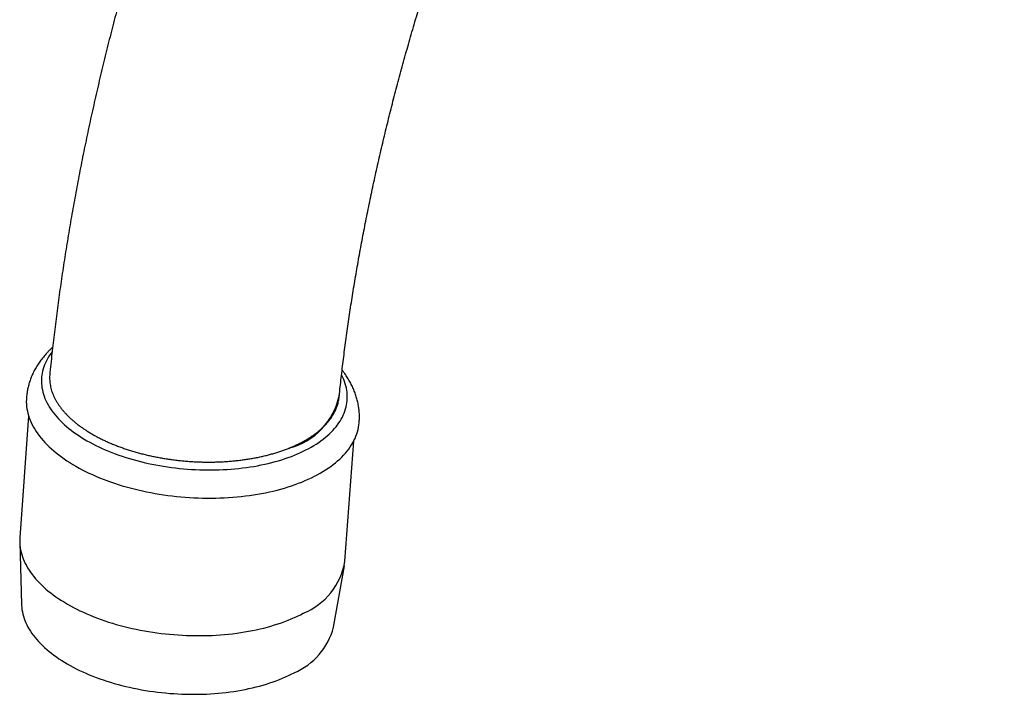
# Model space of a CAD drawing. Header units: millimetres. Extents: x 8 to 819, y 12 to 828.
# Tile 6 of 42: x 600 to 668, y 216 to 262. Entities that reach past the tile are written whole.
import ezdxf

# ---------------------------------------------------------------- set-up
doc = ezdxf.new("R2010")
doc.units = ezdxf.units.MM

msp = doc.modelspace()

# ---------------------------------------------------------------- linework, layer by layer
at = {"color": 7, "linetype": 'Continuous', "lineweight": 30}
for p, q in [((600.652, 234.719), (600.043, 226.33)), ((622.456, 224.703), (623.057, 232.985)), ((600.037, 226.014), (600.162, 221.722)), ((621.673, 220.161), (622.417, 224.389))]:
    msp.add_line(p, q, dxfattribs=at)
at = {"color": 7, "linetype": 'Continuous', "lineweight": 30, "flags": 128}
for points in [[(602.269, 239.131), (602.208, 239.051), (602.114, 238.919), (602.027, 238.785), (601.947, 238.65), (601.874, 238.514), (601.808, 238.376), (601.749, 238.238), (601.697, 238.098), (601.652, 237.956), (601.614, 237.814), (601.584, 237.672), (601.56, 237.528), (601.544, 237.384), (601.535, 237.239), (601.533, 237.094), (601.539, 236.948), (601.551, 236.802), (601.571, 236.656), (601.598, 236.51), (601.633, 236.364), (601.674, 236.218), (601.723, 236.072), (601.778, 235.927), (601.841, 235.782), (601.911, 235.638), (601.987, 235.494), (602.071, 235.351), (602.161, 235.209), (602.259, 235.068), (602.363, 234.928), (602.473, 234.789), (602.591, 234.651), (602.714, 234.515), (602.844, 234.38), (602.981, 234.246), (603.124, 234.114), (603.272, 233.984), (603.427, 233.855), (603.588, 233.729), (603.755, 233.604), (603.927, 233.482), (604.105, 233.361), (604.288, 233.243), (604.477, 233.127), (604.671, 233.013), (604.87, 232.902), (605.074, 232.793), (605.282, 232.687), (605.496, 232.584), (605.713, 232.483), (605.936, 232.385), (606.162, 232.29), (606.393, 232.198), (606.627, 232.109), (606.865, 232.023), (607.107, 231.94), (607.352, 231.861), (607.6, 231.784), (607.852, 231.711)], [(607.852, 231.711), (608.106, 231.641), (608.363, 231.575), (608.622, 231.512), (608.884, 231.452), (609.148, 231.396), (609.415, 231.343), (609.683, 231.295), (609.952, 231.249), (610.223, 231.208), (610.495, 231.17), (610.769, 231.135), (611.043, 231.105), (611.318, 231.078), (611.594, 231.055), (611.869, 231.036), (612.145, 231.02), (612.421, 231.009), (612.697, 231.001), (612.972, 230.997), (613.247, 230.997), (613.521, 231.001), (613.793, 231.008), (614.065, 231.019), (614.335, 231.034), (614.604, 231.053), (614.871, 231.076), (615.136, 231.103), (615.399, 231.133), (615.66, 231.167), (615.918, 231.204), (616.174, 231.246), (616.427, 231.291), (616.677, 231.339), (616.923, 231.392), (617.167, 231.447), (617.407, 231.507), (617.643, 231.569), (617.875, 231.636), (618.104, 231.705), (618.328, 231.778), (618.548, 231.854), (618.764, 231.934), (618.975, 232.016), (619.181, 232.102), (619.382, 232.191), (619.579, 232.283), (619.77, 232.378), (619.956, 232.475), (620.136, 232.576), (620.311, 232.679), (620.481, 232.785), (620.644, 232.893), (620.802, 233.004), (620.954, 233.118), (621.1, 233.233), (621.239, 233.351), (621.372, 233.472), (621.499, 233.594), (621.62, 233.719), (621.734, 233.845), (621.841, 233.973), (621.941, 234.104), (622.035, 234.235), (622.122, 234.369), (622.202, 234.504), (622.275, 234.64), (622.341, 234.778), (622.401, 234.917), (622.453, 235.057), (622.497, 235.198), (622.535, 235.34), (622.566, 235.483), (622.589, 235.626), (622.605, 235.77), (622.614, 235.915), (622.616, 236.061), (622.611, 236.206), (622.598, 236.352), (622.578, 236.498), (622.551, 236.644), (622.517, 236.79), (622.475, 236.936), (622.427, 237.082), (622.371, 237.227), (622.309, 237.372), (622.239, 237.516), (622.223, 237.548)], [(600.499, 235.953), (600.494, 235.853), (600.492, 235.695), (600.498, 235.536), (600.512, 235.378), (600.533, 235.219), (600.563, 235.06), (600.6, 234.901), (600.645, 234.742), (600.698, 234.583), (600.759, 234.425), (600.827, 234.267), (600.903, 234.11), (600.987, 233.954), (601.078, 233.798), (601.176, 233.643), (601.282, 233.489), (601.395, 233.337), (601.516, 233.186), (601.643, 233.036), (601.778, 232.887), (601.92, 232.74), (602.068, 232.595), (602.224, 232.451), (602.386, 232.309), (602.554, 232.169), (602.729, 232.031), (602.911, 231.896), (603.098, 231.762), (603.292, 231.631), (603.492, 231.502), (603.697, 231.376), (603.908, 231.252), (604.125, 231.131), (604.347, 231.013), (604.574, 230.897), (604.806, 230.785), (605.044, 230.675), (605.286, 230.568), (605.532, 230.465), (605.783, 230.365), (606.038, 230.268), (606.298, 230.174), (606.561, 230.084), (606.828, 229.997), (607.098, 229.914), (607.372, 229.834)], [(607.372, 229.834), (607.648, 229.758), (607.928, 229.686), (608.211, 229.617), (608.496, 229.552), (608.784, 229.491), (609.073, 229.434), (609.365, 229.381), (609.659, 229.332), (609.954, 229.286), (610.25, 229.245), (610.548, 229.208), (610.847, 229.174), (611.146, 229.145), (611.446, 229.12), (611.746, 229.099), (612.047, 229.082), (612.347, 229.07), (612.647, 229.061), (612.947, 229.057), (613.246, 229.057), (613.544, 229.061), (613.841, 229.069), (614.137, 229.081), (614.431, 229.098), (614.724, 229.118), (615.015, 229.143), (615.303, 229.172), (615.59, 229.205), (615.874, 229.242), (616.155, 229.283), (616.433, 229.328), (616.709, 229.377), (616.981, 229.43), (617.249, 229.487), (617.514, 229.547), (617.775, 229.612), (618.033, 229.68), (618.286, 229.752), (618.534, 229.828), (618.779, 229.907), (619.018, 229.99), (619.253, 230.077), (619.483, 230.167), (619.707, 230.26), (619.926, 230.357), (620.14, 230.457), (620.349, 230.56), (620.551, 230.666), (620.748, 230.776), (620.938, 230.888), (621.123, 231.003), (621.301, 231.121), (621.473, 231.242), (621.638, 231.366), (621.797, 231.492), (621.948, 231.621), (622.094, 231.752), (622.232, 231.885), (622.363, 232.02), (622.487, 232.158), (622.603, 232.298), (622.713, 232.439), (622.815, 232.583), (622.91, 232.728), (622.997, 232.875), (623.077, 233.024), (623.149, 233.173), (623.213, 233.325), (623.27, 233.477), (623.319, 233.631), (623.36, 233.785), (623.393, 233.941), (623.418, 234.097), (623.436, 234.254), (623.439, 234.288)], [(600.043, 226.33), (600.039, 226.26), (600.035, 226.105), (600.039, 225.95), (600.051, 225.795), (600.07, 225.64), (600.097, 225.485), (600.131, 225.329), (600.173, 225.174), (600.223, 225.019), (600.28, 224.864), (600.345, 224.71), (600.417, 224.556), (600.497, 224.403), (600.584, 224.251), (600.678, 224.1), (600.78, 223.949), (600.889, 223.8), (601.005, 223.652), (601.128, 223.505), (601.257, 223.359), (601.394, 223.215), (601.537, 223.073), (601.688, 222.932), (601.844, 222.793), (602.007, 222.656), (602.177, 222.521), (602.352, 222.387), (602.534, 222.256), (602.722, 222.128), (602.915, 222.001), (603.115, 221.877), (603.32, 221.756), (603.53, 221.637), (603.745, 221.52), (603.966, 221.407), (604.192, 221.296), (604.422, 221.188), (604.658, 221.083), (604.897, 220.981), (605.141, 220.883), (605.39, 220.787), (605.642, 220.695), (605.898, 220.606), (606.158, 220.52), (606.421, 220.438), (606.688, 220.359), (606.958, 220.284), (607.23, 220.212), (607.506, 220.144), (607.784, 220.08), (608.064, 220.019), (608.347, 219.963), (608.631, 219.91), (608.918, 219.86), (609.206, 219.815), (609.495, 219.774), (609.785, 219.736), (610.077, 219.703), (610.369, 219.673), (610.662, 219.648), (610.956, 219.626), (611.249, 219.609), (611.543, 219.595), (611.836, 219.586), (612.129, 219.581), (612.421, 219.58), (612.713, 219.582), (613.003, 219.589), (613.293, 219.6), (613.581, 219.615), (613.867, 219.635), (614.152, 219.658), (614.434, 219.685), (614.715, 219.716), (614.993, 219.751), (615.268, 219.79), (615.541, 219.833), (615.81, 219.88), (616.077, 219.931), (616.34, 219.985), (616.6, 220.044), (616.856, 220.106), (617.109, 220.172), (617.357, 220.241), (617.601, 220.314), (617.841, 220.391), (618.076, 220.471), (618.307, 220.555), (618.532, 220.642), (618.753, 220.732), (618.969, 220.826), (619.179, 220.922), (619.384, 221.022), (619.583, 221.126)], [(600.162, 221.722), (600.165, 221.661), (600.176, 221.512), (600.194, 221.363), (600.22, 221.213), (600.253, 221.064), (600.294, 220.915), (600.341, 220.766), (600.396, 220.617), (600.459, 220.469), (600.528, 220.321), (600.605, 220.174), (600.688, 220.028), (600.779, 219.882), (600.877, 219.738), (600.981, 219.594), (601.093, 219.452), (601.211, 219.311), (601.336, 219.171), (601.467, 219.032), (601.605, 218.895), (601.749, 218.76), (601.9, 218.626), (602.056, 218.495), (602.219, 218.365), (602.388, 218.237), (602.563, 218.111), (602.743, 217.987), (602.929, 217.865), (603.121, 217.746), (603.318, 217.629), (603.52, 217.515), (603.727, 217.403), (603.939, 217.294), (604.156, 217.188), (604.378, 217.084), (604.604, 216.983), (604.834, 216.885), (605.069, 216.79), (605.307, 216.699), (605.55, 216.61), (605.796, 216.524), (606.046, 216.442), (606.299, 216.363), (606.555, 216.287), (606.814, 216.215), (607.076, 216.146), (607.341, 216.081), (607.608, 216.019), (607.878, 215.961), (608.149, 215.906), (608.423, 215.855), (608.698, 215.808), (608.975, 215.764), (609.253, 215.725), (609.532, 215.689), (609.812, 215.656), (610.093, 215.628), (610.375, 215.604), (610.657, 215.583), (610.939, 215.566), (611.221, 215.553), (611.503, 215.544), (611.785, 215.539), (612.066, 215.538), (612.346, 215.541), (612.625, 215.547), (612.903, 215.558), (613.18, 215.572), (613.455, 215.591), (613.729, 215.613), (614, 215.639), (614.27, 215.669), (614.537, 215.703), (614.802, 215.74), (615.064, 215.782), (615.323, 215.827), (615.579, 215.875), (615.832, 215.928), (616.082, 215.984), (616.328, 216.044), (616.571, 216.107), (616.809, 216.174), (617.044, 216.244), (617.274, 216.318), (617.501, 216.395), (617.722, 216.475), (617.939, 216.559), (618.151, 216.646), (618.358, 216.736), (618.561, 216.829), (618.757, 216.925), (618.949, 217.024)]]:
    msp.add_lwpolyline(points, dxfattribs=at)
at = {"color": 7, "linetype": 'Continuous', "lineweight": 30}
for centre, radius, start, end in [((617.413, 237.095), 4.747, 284.19634, 348.90394), ((617.816, 225.487), 4.706, 292.06071, 350.40961), ((617.091, 221.388), 4.743, 293.06262, 345.00753)]:
    msp.add_arc(centre, radius, start, end, dxfattribs=at)
for points, knots in [([(788.317, 320.854), (788.317, 320.978), (788.316, 321.335), (788.313, 321.924), (788.304, 322.621), (788.292, 323.315), (788.276, 324.008), (788.255, 324.698), (788.231, 325.387), (788.202, 326.073), (788.17, 326.758), (788.133, 327.44), (788.092, 328.12), (788.047, 328.798), (787.998, 329.473), (787.945, 330.146), (787.888, 330.817), (787.827, 331.486), (787.762, 332.152), (787.692, 332.816), (787.619, 333.478), (787.541, 334.137), (787.459, 334.793), (787.374, 335.447), (787.284, 336.099), (787.19, 336.748), (787.092, 337.394), (786.99, 338.037), (786.883, 338.678), (786.773, 339.316), (786.658, 339.952), (786.54, 340.584), (786.417, 341.214), (786.291, 341.841), (786.16, 342.465), (786.025, 343.086), (785.886, 343.704), (785.743, 344.32), (785.596, 344.932), (785.445, 345.541), (785.29, 346.147), (785.131, 346.75), (784.967, 347.35), (784.8, 347.946), (784.629, 348.54), (784.454, 349.13), (784.274, 349.716), (784.091, 350.3), (783.904, 350.88), (783.713, 351.457), (783.517, 352.03), (783.318, 352.6), (783.115, 353.167), (782.908, 353.73), (782.697, 354.289), (782.482, 354.845), (782.264, 355.397), (782.041, 355.946), (781.815, 356.491), (781.584, 357.032), (781.35, 357.57), (781.112, 358.104), (780.871, 358.634), (780.625, 359.16), (780.376, 359.683), (780.123, 360.201), (779.866, 360.716), (779.605, 361.227), (779.341, 361.734), (779.073, 362.237), (778.802, 362.736), (778.526, 363.231), (778.248, 363.722), (777.965, 364.209), (777.679, 364.692), (777.389, 365.171), (777.096, 365.646), (776.8, 366.116), (776.499, 366.583), (776.196, 367.045), (775.888, 367.504), (775.578, 367.958), (775.264, 368.407), (774.946, 368.853), (774.625, 369.294), (774.301, 369.732), (773.973, 370.164), (773.642, 370.593), (773.308, 371.017), (772.97, 371.437), (772.63, 371.853), (772.285, 372.264), (771.938, 372.671), (771.587, 373.073), (771.234, 373.472), (770.877, 373.865), (770.517, 374.255), (770.153, 374.64), (769.787, 375.02), (769.417, 375.397), (769.045, 375.768), (768.669, 376.135), (768.291, 376.498), (767.909, 376.857), (767.524, 377.211), (767.136, 377.56), (766.746, 377.905), (766.352, 378.245), (765.956, 378.581), (765.556, 378.912), (765.154, 379.239), (764.748, 379.562), (764.34, 379.879), (763.929, 380.193), (763.515, 380.501), (763.099, 380.806), (762.679, 381.105), (762.257, 381.4), (761.832, 381.691), (761.404, 381.976), (760.973, 382.258), (760.54, 382.534), (760.104, 382.806), (759.666, 383.074), (759.224, 383.336), (758.78, 383.594), (758.333, 383.848), (757.884, 384.097), (757.432, 384.341), (756.978, 384.581), (756.521, 384.815), (756.061, 385.045), (755.599, 385.271), (755.134, 385.492), (754.666, 385.708), (754.197, 385.919), (753.724, 386.126), (753.249, 386.327), (752.772, 386.525), (752.292, 386.717), (751.81, 386.905), (751.326, 387.087), (750.839, 387.265), (750.349, 387.439), (749.857, 387.607), (749.363, 387.771), (748.867, 387.929), (748.368, 388.083), (747.867, 388.233), (747.363, 388.377), (746.857, 388.516), (746.349, 388.651), (745.839, 388.781), (745.327, 388.905), (744.812, 389.025), (744.295, 389.14), (743.776, 389.25), (743.255, 389.355), (742.731, 389.456), (742.206, 389.551), (741.678, 389.641), (741.148, 389.726), (740.616, 389.807), (740.082, 389.882), (739.546, 389.952), (739.009, 390.018), (738.469, 390.078), (737.927, 390.133), (737.383, 390.183), (736.837, 390.229), (736.29, 390.269), (735.74, 390.304), (735.189, 390.334), (734.635, 390.359), (734.08, 390.379), (733.524, 390.393), (732.965, 390.403), (732.405, 390.407), (731.843, 390.407), (731.279, 390.401), (730.714, 390.39), (730.147, 390.374), (729.578, 390.353), (729.008, 390.327), (728.437, 390.296), (727.863, 390.259), (727.289, 390.218), (726.713, 390.171), (726.135, 390.119), (725.556, 390.062), (724.976, 389.999), (724.395, 389.932), (723.812, 389.859), (723.227, 389.782), (722.642, 389.699), (722.055, 389.611), (721.468, 389.518), (720.879, 389.419), (720.289, 389.316), (719.698, 389.207), (719.105, 389.094), (718.512, 388.975), (717.918, 388.851), (717.323, 388.722), (716.727, 388.588), (716.13, 388.449), (715.532, 388.304), (714.934, 388.155), (714.334, 388), (713.734, 387.841), (713.133, 387.676), (712.531, 387.506), (711.929, 387.332), (711.326, 387.152), (710.723, 386.967), (710.119, 386.777), (709.514, 386.583), (708.909, 386.383), (708.303, 386.178), (707.697, 385.969), (707.091, 385.754), (706.484, 385.535), (705.877, 385.31), (705.269, 385.081), (704.661, 384.847), (704.053, 384.607), (703.445, 384.364), (702.836, 384.115), (702.228, 383.861), (701.619, 383.603), (701.01, 383.34), (700.401, 383.072), (699.792, 382.799), (699.182, 382.521), (698.573, 382.239), (697.964, 381.952), (697.355, 381.661), (696.746, 381.364), (696.137, 381.063), (695.528, 380.758), (694.919, 380.448), (694.31, 380.133), (693.702, 379.814), (693.094, 379.49), (692.486, 379.161), (691.879, 378.828), (691.271, 378.491), (690.664, 378.149), (690.058, 377.802), (689.452, 377.451), (688.846, 377.096), (688.24, 376.736), (687.635, 376.372), (687.031, 376.004), (686.427, 375.631), (685.824, 375.254), (685.221, 374.872), (684.619, 374.486), (684.017, 374.096), (683.416, 373.702), (682.815, 373.303), (682.216, 372.901), (681.617, 372.494), (681.018, 372.083), (680.421, 371.667), (679.824, 371.248), (679.228, 370.824), (678.633, 370.397), (678.038, 369.965), (677.445, 369.53), (676.852, 369.09), (676.26, 368.646), (675.669, 368.198), (675.079, 367.747), (674.49, 367.291), (673.902, 366.832), (673.315, 366.368), (672.729, 365.901), (672.144, 365.43), (671.56, 364.955), (670.977, 364.476), (670.396, 363.994), (669.815, 363.507), (669.236, 363.017), (668.658, 362.524), (668.081, 362.026), (667.505, 361.525), (666.93, 361.02), (666.357, 360.512), (665.785, 360), (665.214, 359.484), (664.645, 358.965), (664.077, 358.443), (663.51, 357.916), (662.945, 357.387), (662.381, 356.854), (661.818, 356.317), (661.257, 355.777), (660.698, 355.234), (660.14, 354.687), (659.583, 354.137), (659.028, 353.583), (658.475, 353.026), (657.923, 352.466), (657.372, 351.903), (656.824, 351.337), (656.276, 350.767), (655.731, 350.194), (655.187, 349.618), (654.645, 349.039), (654.105, 348.456), (653.566, 347.871), (653.029, 347.282), (652.494, 346.691), (651.961, 346.096), (651.429, 345.499), (650.9, 344.898), (650.372, 344.295), (649.846, 343.689), (649.322, 343.08), (648.8, 342.468), (648.279, 341.853), (647.761, 341.235), (647.245, 340.614), (646.73, 339.991), (646.218, 339.365), (645.708, 338.737), (645.199, 338.105), (644.693, 337.471), (644.189, 336.835), (643.687, 336.195), (643.187, 335.553), (642.689, 334.909), (642.194, 334.262), (641.7, 333.613), (641.209, 332.961), (640.72, 332.307), (640.233, 331.65), (639.749, 330.991), (639.267, 330.329), (638.787, 329.665), (638.309, 328.999), (637.834, 328.331), (637.361, 327.66), (636.89, 326.987), (636.422, 326.312), (635.956, 325.635), (635.493, 324.955), (635.031, 324.274), (634.573, 323.59), (634.117, 322.904), (633.663, 322.217), (633.212, 321.527), (632.764, 320.835), (632.318, 320.141), (631.874, 319.446), (631.433, 318.748), (630.995, 318.049), (630.559, 317.347), (630.126, 316.644), (629.696, 315.94), (629.268, 315.233), (628.843, 314.525), (628.42, 313.815), (628.001, 313.103), (627.584, 312.389), (627.17, 311.674), (626.758, 310.958), (626.349, 310.24), (625.944, 309.52), (625.54, 308.799), (625.14, 308.076), (624.743, 307.352), (624.348, 306.627), (623.957, 305.9), (623.568, 305.171), (623.182, 304.442), (622.799, 303.711), (622.419, 302.979), (622.042, 302.245), (621.668, 301.511), (621.297, 300.775), (620.928, 300.038), (620.563, 299.3), (620.201, 298.561), (619.842, 297.82), (619.486, 297.079), (619.133, 296.337), (618.784, 295.593), (618.437, 294.849), (618.093, 294.104), (617.753, 293.358), (617.415, 292.611), (617.081, 291.863), (616.75, 291.115), (616.422, 290.365), (616.098, 289.615), (615.776, 288.864), (615.458, 288.113), (615.143, 287.361), (614.832, 286.608), (614.523, 285.855), (614.218, 285.101), (613.916, 284.346), (613.618, 283.591), (613.322, 282.836), (613.031, 282.08), (612.742, 281.323), (612.457, 280.567), (612.175, 279.81), (611.897, 279.052), (611.622, 278.294), (611.35, 277.536), (611.082, 276.778), (610.817, 276.02), (610.556, 275.261), (610.298, 274.502), (610.044, 273.743), (609.793, 272.984), (609.545, 272.225), (609.301, 271.466), (609.061, 270.706), (608.824, 269.947), (608.591, 269.188), (608.361, 268.429), (608.135, 267.67), (607.912, 266.911), (607.693, 266.153), (607.478, 265.394), (607.266, 264.636), (607.058, 263.878), (606.853, 263.121), (606.652, 262.363), (606.455, 261.606), (606.261, 260.85), (606.071, 260.094), (605.885, 259.338), (605.702, 258.582), (605.523, 257.828), (605.348, 257.073), (605.177, 256.32), (605.009, 255.566), (604.845, 254.814), (604.684, 254.062), (604.528, 253.311), (604.375, 252.56), (604.226, 251.81), (604.081, 251.061), (603.939, 250.313), (603.802, 249.565), (603.668, 248.819), (603.538, 248.073), (603.412, 247.328), (603.289, 246.584), (603.171, 245.841), (603.056, 245.099), (602.945, 244.358), (602.838, 243.619), (602.735, 242.88), (602.636, 242.142), (602.541, 241.405), (602.45, 240.67), (602.362, 239.936), (602.278, 239.203), (602.199, 238.471), (602.144, 237.944), (602.116, 237.662), (602.112, 237.622)], [0, 0, 0, 0, 0.001168, 0.003368, 0.005567, 0.007766, 0.009966, 0.012166, 0.014365, 0.016565, 0.018764, 0.020964, 0.023163, 0.025362, 0.027561, 0.02976, 0.031959, 0.034158, 0.036356, 0.038554, 0.040752, 0.04295, 0.045147, 0.047344, 0.04954, 0.051736, 0.053932, 0.056127, 0.058321, 0.060515, 0.062708, 0.064901, 0.067092, 0.069283, 0.071474, 0.073663, 0.075852, 0.07804, 0.080226, 0.082412, 0.084597, 0.086781, 0.088963, 0.091145, 0.093325, 0.095503, 0.097681, 0.099857, 0.102032, 0.104205, 0.106377, 0.108547, 0.110716, 0.112883, 0.115048, 0.117212, 0.119374, 0.121534, 0.123692, 0.125848, 0.128003, 0.130155, 0.132306, 0.134454, 0.1366, 0.138744, 0.140886, 0.143026, 0.145163, 0.147299, 0.149432, 0.151562, 0.153691, 0.155817, 0.157941, 0.160062, 0.162181, 0.164298, 0.166412, 0.168524, 0.170634, 0.172741, 0.174846, 0.176948, 0.179048, 0.181146, 0.183241, 0.185334, 0.187425, 0.189513, 0.191599, 0.193683, 0.195765, 0.197844, 0.199921, 0.201997, 0.20407, 0.206141, 0.20821, 0.210277, 0.212343, 0.214406, 0.216468, 0.218528, 0.220586, 0.222643, 0.224698, 0.226752, 0.228804, 0.230855, 0.232904, 0.234953, 0.237, 0.239046, 0.241091, 0.243136, 0.245179, 0.247222, 0.249264, 0.251305, 0.253345, 0.255386, 0.257426, 0.259465, 0.261504, 0.263544, 0.265583, 0.267622, 0.269661, 0.2717, 0.27374, 0.27578, 0.27782, 0.279861, 0.281902, 0.283944, 0.285987, 0.28803, 0.290074, 0.292119, 0.294166, 0.296213, 0.298261, 0.300311, 0.302362, 0.304414, 0.306468, 0.308523, 0.310579, 0.312638, 0.314698, 0.316759, 0.318823, 0.320888, 0.322955, 0.325024, 0.327095, 0.329168, 0.331244, 0.333321, 0.3354, 0.337482, 0.339565, 0.341651, 0.343739, 0.34583, 0.347923, 0.350018, 0.352115, 0.354215, 0.356317, 0.358421, 0.360528, 0.362637, 0.364749, 0.366863, 0.368979, 0.371098, 0.373219, 0.375342, 0.377467, 0.379595, 0.381726, 0.383858, 0.385993, 0.38813, 0.390269, 0.39241, 0.394554, 0.396699, 0.398847, 0.400996, 0.403148, 0.405302, 0.407457, 0.409615, 0.411774, 0.413935, 0.416098, 0.418262, 0.420428, 0.422596, 0.424765, 0.426936, 0.429109, 0.431283, 0.433458, 0.435634, 0.437812, 0.439991, 0.442172, 0.444353, 0.446536, 0.44872, 0.450905, 0.45309, 0.455277, 0.457465, 0.459653, 0.461842, 0.464033, 0.466223, 0.468415, 0.470607, 0.4728, 0.474993, 0.477187, 0.479382, 0.481576, 0.483772, 0.485968, 0.488164, 0.49036, 0.492557, 0.494754, 0.496952, 0.499149, 0.501347, 0.503545, 0.505743, 0.507941, 0.51014, 0.512338, 0.514537, 0.516735, 0.518934, 0.521133, 0.523331, 0.52553, 0.527728, 0.529927, 0.532125, 0.534323, 0.536521, 0.538719, 0.540917, 0.543115, 0.545312, 0.54751, 0.549707, 0.551904, 0.554101, 0.556297, 0.558494, 0.56069, 0.562886, 0.565082, 0.567277, 0.569472, 0.571667, 0.573862, 0.576056, 0.578251, 0.580445, 0.582638, 0.584832, 0.587025, 0.589217, 0.59141, 0.593602, 0.595794, 0.597986, 0.600177, 0.602368, 0.604559, 0.60675, 0.60894, 0.61113, 0.61332, 0.615509, 0.617698, 0.619887, 0.622075, 0.624264, 0.626452, 0.628639, 0.630827, 0.633014, 0.635201, 0.637387, 0.639574, 0.64176, 0.643946, 0.646131, 0.648316, 0.650502, 0.652686, 0.654871, 0.657055, 0.659239, 0.661423, 0.663607, 0.66579, 0.667973, 0.670156, 0.672339, 0.674521, 0.676704, 0.678886, 0.681067, 0.683249, 0.685431, 0.687612, 0.689793, 0.691974, 0.694154, 0.696335, 0.698515, 0.700696, 0.702876, 0.705055, 0.707235, 0.709415, 0.711594, 0.713773, 0.715952, 0.718131, 0.72031, 0.722489, 0.724668, 0.726846, 0.729024, 0.731203, 0.733381, 0.735559, 0.737737, 0.739915, 0.742092, 0.74427, 0.746448, 0.748625, 0.750803, 0.75298, 0.755157, 0.757335, 0.759512, 0.761689, 0.763866, 0.766043, 0.76822, 0.770397, 0.772574, 0.774751, 0.776928, 0.779105, 0.781282, 0.783459, 0.785636, 0.787813, 0.78999, 0.792167, 0.794343, 0.79652, 0.798697, 0.800874, 0.803052, 0.805229, 0.807406, 0.809583, 0.81176, 0.813938, 0.816115, 0.818292, 0.82047, 0.822647, 0.824825, 0.827003, 0.829181, 0.831358, 0.833536, 0.835715, 0.837893, 0.840071, 0.84225, 0.844428, 0.846607, 0.848786, 0.850965, 0.853144, 0.855323, 0.857502, 0.859682, 0.861861, 0.864041, 0.866221, 0.868401, 0.870581, 0.872762, 0.874943, 0.877123, 0.879304, 0.881486, 0.883667, 0.885849, 0.88803, 0.890212, 0.892395, 0.894577, 0.89676, 0.898943, 0.901126, 0.903309, 0.905493, 0.907676, 0.90986, 0.912045, 0.914229, 0.916414, 0.918599, 0.920784, 0.92297, 0.925155, 0.927342, 0.929528, 0.931714, 0.933901, 0.936088, 0.938276, 0.940464, 0.942652, 0.94484, 0.947028, 0.949217, 0.951406, 0.953596, 0.955785, 0.957975, 0.960166, 0.962356, 0.964547, 0.966738, 0.96893, 0.971122, 0.973314, 0.975506, 0.977699, 0.979892, 0.982085, 0.984278, 0.986472, 0.988666, 0.990861, 0.993055, 0.99525, 0.997445, 0.999641, 1, 1, 1, 1]), ([(622.052, 236.021), (622.054, 236.04), (622.077, 236.27), (622.126, 236.714), (622.197, 237.353), (622.272, 237.994), (622.35, 238.637), (622.432, 239.281), (622.518, 239.927), (622.607, 240.576), (622.7, 241.225), (622.796, 241.877), (622.896, 242.53), (623, 243.185), (623.107, 243.842), (623.217, 244.5), (623.331, 245.159), (623.449, 245.82), (623.57, 246.483), (623.695, 247.146), (623.823, 247.812), (623.955, 248.478), (624.09, 249.146), (624.229, 249.815), (624.371, 250.486), (624.517, 251.158), (624.667, 251.83), (624.819, 252.504), (624.976, 253.179), (625.136, 253.855), (625.299, 254.533), (625.466, 255.211), (625.636, 255.89), (625.81, 256.57), (625.988, 257.251), (626.168, 257.932), (626.353, 258.615), (626.54, 259.298), (626.732, 259.982), (626.926, 260.667), (627.124, 261.352), (627.326, 262.039), (627.531, 262.725), (627.739, 263.412), (627.95, 264.1), (628.166, 264.788), (628.384, 265.477), (628.606, 266.166), (628.831, 266.855), (629.059, 267.545), (629.291, 268.235), (629.526, 268.925), (629.765, 269.616), (630.007, 270.307), (630.252, 270.998), (630.5, 271.689), (630.752, 272.38), (631.007, 273.071), (631.265, 273.762), (631.527, 274.453), (631.791, 275.144), (632.059, 275.835), (632.33, 276.526), (632.605, 277.216), (632.882, 277.907), (633.163, 278.597), (633.446, 279.287), (633.733, 279.976), (634.023, 280.666), (634.316, 281.354), (634.613, 282.043), (634.912, 282.731), (635.214, 283.418), (635.52, 284.105), (635.828, 284.791), (636.14, 285.477), (636.454, 286.162), (636.772, 286.846), (637.093, 287.53), (637.416, 288.213), (637.742, 288.895), (638.072, 289.576), (638.404, 290.257), (638.739, 290.936), (639.077, 291.615), (639.418, 292.293), (639.762, 292.969), (640.108, 293.645), (640.458, 294.32), (640.81, 294.993), (641.165, 295.665), (641.523, 296.336), (641.883, 297.006), (642.246, 297.675), (642.612, 298.342), (642.981, 299.008), (643.352, 299.673), (643.726, 300.336), (644.102, 300.998), (644.481, 301.659), (644.863, 302.318), (645.247, 302.975), (645.634, 303.631), (646.023, 304.286), (646.415, 304.938), (646.809, 305.589), (647.206, 306.239), (647.605, 306.886), (648.007, 307.532), (648.411, 308.176), (648.817, 308.818), (649.226, 309.459), (649.637, 310.097), (650.051, 310.734), (650.467, 311.369), (650.885, 312.001), (651.305, 312.632), (651.727, 313.261), (652.152, 313.887), (652.579, 314.511), (653.008, 315.134), (653.439, 315.754), (653.872, 316.372), (654.308, 316.987), (654.745, 317.6), (655.185, 318.212), (655.626, 318.82), (656.07, 319.427), (656.515, 320.03), (656.963, 320.632), (657.412, 321.231), (657.864, 321.828), (658.317, 322.422), (658.772, 323.013), (659.229, 323.602), (659.687, 324.188), (660.148, 324.772), (660.61, 325.353), (661.074, 325.931), (661.54, 326.507), (662.007, 327.08), (662.476, 327.65), (662.947, 328.217), (663.419, 328.781), (663.893, 329.343), (664.368, 329.901), (664.845, 330.457), (665.323, 331.01), (665.803, 331.559), (666.284, 332.106), (666.767, 332.65), (667.251, 333.19), (667.736, 333.728), (668.223, 334.262), (668.711, 334.794), (669.201, 335.322), (669.691, 335.847), (670.183, 336.368), (670.676, 336.887), (671.171, 337.402), (671.666, 337.914), (672.162, 338.422), (672.66, 338.928), (673.159, 339.43), (673.658, 339.928), (674.159, 340.423), (674.661, 340.915), (675.164, 341.403), (675.667, 341.887), (676.172, 342.369), (676.677, 342.846), (677.183, 343.32), (677.69, 343.791), (678.198, 344.258), (678.706, 344.721), (679.216, 345.18), (679.726, 345.636), (680.236, 346.088), (680.748, 346.537), (681.259, 346.982), (681.772, 347.423), (682.285, 347.86), (682.798, 348.294), (683.312, 348.723), (683.827, 349.149), (684.342, 349.571), (684.857, 349.989), (685.373, 350.403), (685.889, 350.814), (686.405, 351.22), (686.922, 351.623), (687.438, 352.021), (687.956, 352.416), (688.473, 352.806), (688.99, 353.193), (689.508, 353.575), (690.026, 353.954), (690.543, 354.328), (691.061, 354.698), (691.579, 355.065), (692.097, 355.427), (692.615, 355.785), (693.132, 356.139), (693.65, 356.489), (694.168, 356.834), (694.685, 357.176), (695.202, 357.513), (695.719, 357.846), (696.236, 358.175), (696.752, 358.499), (697.268, 358.82), (697.784, 359.136), (698.299, 359.448), (698.814, 359.755), (699.329, 360.059), (699.843, 360.358), (700.357, 360.653), (700.87, 360.943), (701.382, 361.229), (701.894, 361.511), (702.406, 361.789), (702.917, 362.062), (703.427, 362.331), (703.936, 362.595), (704.445, 362.855), (704.953, 363.111), (705.46, 363.362), (705.967, 363.609), (706.472, 363.852), (706.977, 364.09), (707.481, 364.324), (707.984, 364.554), (708.486, 364.779), (708.987, 364.999), (709.488, 365.216), (709.987, 365.427), (710.485, 365.635), (710.982, 365.838), (711.478, 366.036), (711.973, 366.231), (712.466, 366.42), (712.959, 366.606), (713.45, 366.787), (713.941, 366.963), (714.43, 367.135), (714.917, 367.303), (715.404, 367.466), (715.889, 367.625), (716.373, 367.779), (716.855, 367.929), (717.336, 368.074), (717.816, 368.215), (718.294, 368.352), (718.771, 368.484), (719.247, 368.612), (719.721, 368.735), (720.193, 368.854), (720.664, 368.969), (721.134, 369.079), (721.602, 369.185), (722.068, 369.286), (722.533, 369.383), (722.996, 369.476), (723.458, 369.564), (723.918, 369.648), (724.377, 369.727), (724.834, 369.802), (725.289, 369.873), (725.742, 369.939), (726.194, 370.001), (726.644, 370.058), (727.093, 370.111), (727.54, 370.16), (727.985, 370.204), (728.428, 370.244), (728.87, 370.28), (729.31, 370.311), (729.748, 370.338), (730.185, 370.36), (730.619, 370.379), (731.052, 370.392), (731.483, 370.402), (731.913, 370.407), (732.34, 370.407), (732.766, 370.404), (733.191, 370.396), (733.613, 370.383), (734.033, 370.366), (734.452, 370.345), (734.869, 370.319), (735.285, 370.289), (735.698, 370.254), (736.11, 370.215), (736.52, 370.172), (736.928, 370.124), (737.334, 370.072), (737.739, 370.015), (738.141, 369.953), (738.542, 369.887), (738.942, 369.817), (739.339, 369.742), (739.735, 369.663), (740.129, 369.579), (740.52, 369.49), (740.911, 369.397), (741.299, 369.299), (741.685, 369.196), (742.07, 369.089), (742.453, 368.978), (742.834, 368.861), (743.212, 368.74), (743.589, 368.614), (743.964, 368.483), (744.337, 368.348), (744.708, 368.208), (745.077, 368.063), (745.444, 367.913), (745.809, 367.759), (746.171, 367.6), (746.531, 367.436), (746.889, 367.267), (747.245, 367.093), (747.598, 366.915), (747.949, 366.732), (748.297, 366.544), (748.643, 366.352), (748.987, 366.155), (749.327, 365.953), (749.666, 365.746), (750.001, 365.535), (750.333, 365.32), (750.663, 365.099), (750.99, 364.875), (751.314, 364.646), (751.635, 364.412), (751.953, 364.174), (752.269, 363.932), (752.581, 363.685), (752.89, 363.434), (753.196, 363.179), (753.499, 362.92), (753.799, 362.657), (754.096, 362.389), (754.389, 362.117), (754.68, 361.841), (754.967, 361.562), (755.252, 361.278), (755.533, 360.99), (755.811, 360.698), (756.086, 360.402), (756.358, 360.103), (756.627, 359.799), (756.893, 359.492), (757.156, 359.18), (757.415, 358.865), (757.672, 358.546), (757.926, 358.224), (758.176, 357.897), (758.424, 357.567), (758.668, 357.232), (758.91, 356.894), (759.148, 356.553), (759.383, 356.207), (759.616, 355.858), (759.845, 355.505), (760.072, 355.148), (760.295, 354.788), (760.516, 354.424), (760.734, 354.056), (760.948, 353.684), (761.16, 353.309), (761.369, 352.93), (761.575, 352.547), (761.777, 352.161), (761.977, 351.771), (762.174, 351.377), (762.368, 350.98), (762.559, 350.579), (762.747, 350.174), (762.932, 349.766), (763.115, 349.354), (763.294, 348.938), (763.47, 348.519), (763.643, 348.096), (763.813, 347.669), (763.981, 347.239), (764.145, 346.805), (764.306, 346.368), (764.464, 345.927), (764.619, 345.483), (764.771, 345.035), (764.921, 344.583), (765.067, 344.128), (765.21, 343.669), (765.35, 343.207), (765.486, 342.741), (765.62, 342.272), (765.751, 341.8), (765.878, 341.324), (766.003, 340.844), (766.124, 340.361), (766.242, 339.875), (766.357, 339.385), (766.469, 338.892), (766.578, 338.396), (766.683, 337.896), (766.785, 337.393), (766.885, 336.886), (766.98, 336.377), (767.073, 335.864), (767.162, 335.348), (767.249, 334.828), (767.331, 334.306), (767.411, 333.78), (767.487, 333.251), (767.56, 332.719), (767.63, 332.184), (767.697, 331.645), (767.76, 331.104), (767.819, 330.56), (767.876, 330.012), (767.929, 329.462), (767.979, 328.908), (768.025, 328.352), (768.068, 327.793), (768.108, 327.231), (768.144, 326.666), (768.177, 326.098), (768.206, 325.527), (768.232, 324.954), (768.254, 324.378), (768.274, 323.799), (768.289, 323.217), (768.301, 322.633), (768.31, 322.046), (768.316, 321.453), (768.316, 321.055), (768.317, 320.854)], [0, 0, 0, 0, 0.0001996, 0.0024557, 0.0047123, 0.0069692, 0.0092265, 0.0114843, 0.0137424, 0.0160009, 0.0182598, 0.0205191, 0.0227788, 0.0250389, 0.0272994, 0.0295603, 0.0318216, 0.0340833, 0.0363454, 0.0386078, 0.0408707, 0.0431339, 0.0453975, 0.0476615, 0.0499259, 0.0521907, 0.0544558, 0.0567213, 0.0589871, 0.0612533, 0.0635199, 0.0657868, 0.0680541, 0.0703217, 0.0725897, 0.074858, 0.0771267, 0.0793957, 0.081665, 0.0839346, 0.0862045, 0.0884748, 0.0907454, 0.0930162, 0.0952874, 0.0975589, 0.0998306, 0.1021027, 0.104375, 0.1066476, 0.1089205, 0.1111936, 0.113467, 0.1157407, 0.1180146, 0.1202888, 0.1225631, 0.1248378, 0.1271126, 0.1293877, 0.131663, 0.1339386, 0.1362143, 0.1384902, 0.1407664, 0.1430427, 0.1453192, 0.1475959, 0.1498728, 0.1521499, 0.1544271, 0.1567045, 0.158982, 0.1612597, 0.1635375, 0.1658155, 0.1680936, 0.1703719, 0.1726502, 0.1749287, 0.1772073, 0.179486, 0.1817648, 0.1840437, 0.1863227, 0.1886018, 0.1908809, 0.1931602, 0.1954395, 0.1977188, 0.1999983, 0.2022777, 0.2045573, 0.2068368, 0.2091164, 0.2113961, 0.2136757, 0.2159554, 0.2182351, 0.2205148, 0.2227945, 0.2250742, 0.2273539, 0.2296336, 0.2319133, 0.2341929, 0.2364725, 0.2387521, 0.2410316, 0.2433111, 0.2455905, 0.2478699, 0.2501492, 0.2524284, 0.2547076, 0.2569867, 0.2592657, 0.2615446, 0.2638234, 0.2661021, 0.2683807, 0.2706592, 0.2729376, 0.2752158, 0.2774939, 0.2797719, 0.2820497, 0.2843274, 0.286605, 0.2888824, 0.2911596, 0.2934366, 0.2957135, 0.2979902, 0.3002667, 0.3025431, 0.3048192, 0.3070952, 0.3093709, 0.3116464, 0.3139217, 0.3161968, 0.3184717, 0.3207463, 0.3230207, 0.3252948, 0.3275688, 0.3298424, 0.3321158, 0.3343889, 0.3366618, 0.3389344, 0.3412067, 0.3434788, 0.3457505, 0.348022, 0.3502931, 0.352564, 0.3548345, 0.3571048, 0.3593747, 0.3616443, 0.3639136, 0.3661825, 0.3684512, 0.3707194, 0.3729874, 0.375255, 0.3775222, 0.3797891, 0.3820556, 0.3843218, 0.3865876, 0.388853, 0.3911181, 0.3933828, 0.3956471, 0.397911, 0.4001746, 0.4024377, 0.4047005, 0.4069629, 0.4092248, 0.4114864, 0.4137476, 0.4160084, 0.4182688, 0.4205288, 0.4227884, 0.4250475, 0.4273063, 0.4295647, 0.4318226, 0.4340802, 0.4363373, 0.4385941, 0.4408504, 0.4431064, 0.4453619, 0.4476171, 0.4498718, 0.4521262, 0.4543802, 0.4566338, 0.458887, 0.4611399, 0.4633923, 0.4656445, 0.4678962, 0.4701476, 0.4723987, 0.4746494, 0.4768998, 0.4791499, 0.4813997, 0.4836492, 0.4858984, 0.4881473, 0.490396, 0.4926444, 0.4948926, 0.4971405, 0.4993883, 0.5016359, 0.5038833, 0.5061305, 0.5083777, 0.5106247, 0.5128717, 0.5151185, 0.5173654, 0.5196122, 0.5218591, 0.5241059, 0.5263529, 0.5285999, 0.530847, 0.5330943, 0.5353418, 0.5375896, 0.5398376, 0.5420859, 0.5443345, 0.5465835, 0.548833, 0.5510829, 0.5533334, 0.5555844, 0.5578361, 0.5600885, 0.5623415, 0.5645954, 0.5668502, 0.5691059, 0.5713625, 0.5736202, 0.5758791, 0.5781391, 0.5804004, 0.5826631, 0.5849271, 0.5871927, 0.5894599, 0.5917288, 0.5939995, 0.596272, 0.5985465, 0.600823, 0.6031018, 0.6053828, 0.6076662, 0.6099521, 0.6122406, 0.6145318, 0.6168259, 0.6191229, 0.6214231, 0.6237264, 0.6260331, 0.6283433, 0.6306571, 0.6329747, 0.6352962, 0.6376217, 0.6399514, 0.6422854, 0.6446239, 0.6469669, 0.6493147, 0.6516674, 0.6540252, 0.6563881, 0.6587563, 0.6611299, 0.6635092, 0.6658941, 0.6682848, 0.6706814, 0.6730841, 0.6754928, 0.6779078, 0.6803291, 0.6827566, 0.6851906, 0.6876309, 0.6900777, 0.6925309, 0.6949904, 0.6974563, 0.6999284, 0.7024067, 0.704891, 0.7073812, 0.7098771, 0.7123785, 0.7148851, 0.7173967, 0.719913, 0.7224337, 0.7249584, 0.7274867, 0.7300183, 0.7325527, 0.7350894, 0.737628, 0.7401681, 0.742709, 0.7452505, 0.7477917, 0.7503321, 0.7528714, 0.7554089, 0.7579443, 0.760477, 0.7630067, 0.7655328, 0.7680551, 0.7705731, 0.7730866, 0.7755952, 0.7780986, 0.7805966, 0.7830889, 0.7855755, 0.788056, 0.7905304, 0.7929985, 0.7954604, 0.7979158, 0.8003649, 0.8028075, 0.8052437, 0.8076735, 0.810097, 0.8125141, 0.814925, 0.8173298, 0.8197285, 0.8221212, 0.8245081, 0.8268893, 0.8292648, 0.8316349, 0.8339996, 0.8363592, 0.8387136, 0.8410632, 0.8434079, 0.845748, 0.8480837, 0.8504149, 0.852742, 0.855065, 0.8573841, 0.8596994, 0.8620111, 0.8643192, 0.866624, 0.8689255, 0.8712239, 0.8735194, 0.8758119, 0.8781017, 0.8803889, 0.8826736, 0.8849559, 0.8872359, 0.8895137, 0.8917894, 0.8940632, 0.896335, 0.8986051, 0.9008735, 0.9031402, 0.9054055, 0.9076693, 0.9099317, 0.9121929, 0.9144529, 0.9167117, 0.9189694, 0.9212262, 0.9234821, 0.925737, 0.9279912, 0.9302446, 0.9324974, 0.9347495, 0.937001, 0.939252, 0.9415024, 0.9437525, 0.9460022, 0.9482515, 0.9505004, 0.9527492, 0.9549977, 0.9572459, 0.9594941, 0.9617421, 0.96399, 0.9662378, 0.9684856, 0.9707333, 0.9729811, 0.9752289, 0.9774768, 0.9797247, 0.9819728, 0.9842209, 0.9864692, 0.9887177, 0.9909663, 0.9932151, 0.9954642, 0.9977134, 1, 1, 1, 1]), ([(602.308, 239.452), (602.282, 239.429), (602.21, 239.364), (602.096, 239.253), (601.966, 239.121), (601.842, 238.986), (601.723, 238.85), (601.609, 238.712), (601.501, 238.571), (601.398, 238.43), (601.301, 238.286), (601.209, 238.141), (601.123, 237.995), (601.043, 237.847), (600.968, 237.699), (600.898, 237.549), (600.834, 237.398), (600.776, 237.246), (600.723, 237.094), (600.675, 236.94), (600.633, 236.786), (600.596, 236.631), (600.564, 236.476), (600.538, 236.32), (600.518, 236.164), (600.505, 236.042), (600.501, 235.971), (600.5, 235.953)], [0, 0, 0, 0, 0.024775, 0.070063, 0.115042, 0.159693, 0.204002, 0.247955, 0.291546, 0.334771, 0.377632, 0.420134, 0.462284, 0.504095, 0.545582, 0.586761, 0.627652, 0.668276, 0.708654, 0.748812, 0.788772, 0.828561, 0.868204, 0.907727, 0.947157, 0.986521, 1, 1, 1, 1]), ([(602.113, 237.622), (602.11, 237.59), (602.1, 237.5), (602.096, 237.35), (602.102, 237.172), (602.119, 236.993), (602.147, 236.814), (602.186, 236.636), (602.237, 236.457), (602.3, 236.279), (602.373, 236.103), (602.457, 235.927), (602.551, 235.753), (602.657, 235.579), (602.774, 235.406), (602.902, 235.234), (603.04, 235.065), (603.188, 234.898), (603.347, 234.732), (603.515, 234.57), (603.693, 234.41), (603.879, 234.254), (604.075, 234.1), (604.281, 233.949), (604.496, 233.8), (604.72, 233.656), (604.952, 233.515), (605.192, 233.377), (605.441, 233.244), (605.696, 233.115), (605.958, 232.99), (606.226, 232.87), (606.501, 232.755), (606.783, 232.643), (607.072, 232.536), (607.367, 232.435), (607.667, 232.338), (607.972, 232.246), (608.282, 232.159), (608.595, 232.078), (608.912, 232.003), (609.231, 231.933), (609.555, 231.868), (609.882, 231.809), (610.212, 231.756), (610.545, 231.708), (610.878, 231.666), (611.214, 231.63), (611.55, 231.6), (611.887, 231.576), (612.223, 231.558), (612.558, 231.546), (612.893, 231.54), (613.228, 231.54), (613.562, 231.546), (613.895, 231.558), (614.226, 231.576), (614.554, 231.6), (614.88, 231.63), (615.201, 231.666), (615.519, 231.707), (615.831, 231.754), (616.14, 231.807), (616.446, 231.866), (616.747, 231.931), (617.043, 232.001), (617.333, 232.077), (617.617, 232.158), (617.895, 232.245), (618.166, 232.336), (618.428, 232.433), (618.684, 232.534), (618.932, 232.64), (619.173, 232.752), (619.407, 232.868), (619.633, 232.989), (619.849, 233.114), (620.057, 233.243), (620.256, 233.377), (620.445, 233.514), (620.624, 233.654), (620.793, 233.798), (620.952, 233.946), (621.092, 234.088), (621.216, 234.223), (621.323, 234.351), (621.424, 234.48), (621.519, 234.613), (621.606, 234.748), (621.687, 234.885), (621.76, 235.024), (621.826, 235.166), (621.884, 235.31), (621.935, 235.455), (621.978, 235.602), (622.014, 235.76), (622.039, 235.899), (622.048, 235.99), (622.051, 236.021)], [0, 0, 0, 0, 0.005771, 0.016505, 0.02729, 0.038088, 0.04883, 0.059573, 0.070365, 0.081157, 0.091838, 0.102518, 0.113247, 0.123976, 0.134755, 0.145546, 0.156282, 0.167018, 0.177804, 0.188589, 0.199263, 0.209938, 0.22066, 0.231383, 0.242157, 0.252943, 0.263674, 0.274406, 0.285187, 0.295968, 0.306637, 0.317306, 0.328024, 0.338742, 0.349514, 0.360299, 0.371029, 0.38176, 0.392539, 0.403318, 0.413986, 0.424654, 0.435371, 0.446087, 0.456862, 0.467649, 0.478382, 0.489114, 0.499896, 0.510678, 0.521348, 0.532018, 0.542737, 0.553456, 0.564236, 0.575028, 0.585766, 0.596504, 0.607291, 0.618079, 0.628754, 0.63943, 0.650154, 0.660878, 0.671664, 0.682464, 0.693208, 0.703952, 0.714746, 0.72554, 0.736222, 0.746904, 0.757634, 0.768365, 0.779157, 0.789961, 0.80071, 0.81146, 0.822259, 0.833058, 0.843745, 0.854432, 0.865168, 0.875903, 0.884677, 0.89345, 0.90225, 0.911051, 0.919998, 0.928945, 0.937921, 0.946896, 0.956021, 0.965146, 0.974301, 0.983457, 0.994246, 1, 1, 1, 1]), ([(623.438, 234.288), (623.439, 234.3), (623.445, 234.365), (623.45, 234.482), (623.453, 234.639), (623.451, 234.796), (623.443, 234.953), (623.429, 235.11), (623.411, 235.267), (623.387, 235.424), (623.358, 235.581), (623.323, 235.737), (623.283, 235.893), (623.238, 236.048), (623.188, 236.203), (623.132, 236.358), (623.071, 236.512), (623.004, 236.665), (622.932, 236.818), (622.855, 236.97), (622.772, 237.121), (622.684, 237.271), (622.59, 237.42), (622.491, 237.569), (622.386, 237.716), (622.309, 237.82), (622.265, 237.875), (622.259, 237.882)], [0, 0, 0, 0, 0.0095584, 0.0505156, 0.0914637, 0.132427, 0.1734335, 0.214511, 0.255687, 0.2969888, 0.3384433, 0.3800767, 0.4219145, 0.4639816, 0.5063013, 0.5488961, 0.5917864, 0.6349909, 0.6785261, 0.7224056, 0.7666402, 0.8112374, 0.856201, 0.901531, 0.9472233, 0.9932699, 1, 1, 1, 1])]:
    msp.add_open_spline(points, degree=3, knots=knots, dxfattribs=at)

doc.saveas('drawing.dxf')
